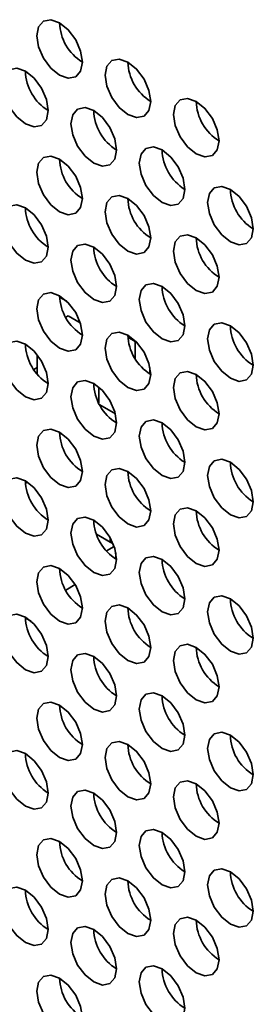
# Model space of a CAD drawing. Header units: millimetres. Extents: x 2 to 1120, y -2 to 861.
# Tile 186 of 226: x 883.46 to 885.87, y 691.52 to 701.73. Entities that reach past the tile are written whole.
import ezdxf

# ---------------------------------------------------------------- set-up
doc = ezdxf.new("R2010")
doc.units = ezdxf.units.MM

msp = doc.modelspace()

# ---------------------------------------------------------------- linework, layer by layer
at = {"color": 7, "linetype": 'Continuous', "lineweight": 35}
for p, q in [((883.9427, 698.8094), (883.8684, 698.8523)), ((883.9315, 698.6441), (883.9553, 698.6578)), ((883.9553, 698.6578), (884.0821, 698.5846)), ((884.576, 698.4356), (884.6506, 698.3926)), ((884.6556, 698.3955), (884.6506, 698.3926)), ((884.6506, 698.3926), (884.6506, 698.2151)), ((883.6371, 698.0533), (883.6371, 698.2524)), ((883.6023, 698.1002), (883.6371, 698.1203)), ((884.8038, 698.1203), (884.8038, 698.0542)), ((884.2335, 697.9475), (884.2219, 697.9408)), ((884.2735, 697.7544), (884.2735, 697.9181)), ((884.4451, 697.6402), (884.2848, 697.7328)), ((883.5156, 696.9206), (883.5373, 696.9331)), ((884.2507, 696.3915), (884.4232, 696.2919)), ((884.3913, 696.3103), (884.2507, 696.3915)), ((884.3913, 696.3581), (884.3913, 696.3103)), ((884.4103, 696.3213), (884.3913, 696.3103)), ((884.3526, 696.2199), (884.4328, 696.2662)), ((884.4503, 696.2013), (884.4503, 696.1402)), ((884.4503, 696.1402), (884.4461, 696.1378)), ((884.0289, 695.8697), (883.9315, 695.8135)), ((883.5146, 695.5236), (883.573, 695.49))]:
    msp.add_line(p, q, dxfattribs=at)
at = {"color": 7, "linetype": 'Continuous', "lineweight": 35, "flags": 128}
for points in [[(884.1038, 701.2889), (884.0858, 701.4034), (884.0347, 701.5212), (883.9583, 701.6243), (883.8681, 701.6971), (883.7779, 701.7285), (883.7014, 701.7136), (883.6503, 701.6548), (883.6324, 701.561), (883.6503, 701.4465), (883.7014, 701.3287), (883.7779, 701.2256), (883.8681, 701.1528), (883.9583, 701.1214), (884.0347, 701.1363), (884.0858, 701.1951), (884.1038, 701.2889)], [(884.8109, 700.8807), (884.7929, 700.9952), (884.7419, 701.113), (884.6654, 701.2161), (884.5752, 701.2889), (884.485, 701.3203), (884.4085, 701.3054), (884.3574, 701.2466), (884.3395, 701.1528), (884.3574, 701.0383), (884.4085, 700.9205), (884.485, 700.8174), (884.5752, 700.7446), (884.6654, 700.7132), (884.7419, 700.7281), (884.7929, 700.7869), (884.8109, 700.8807)], [(883.7502, 700.7853), (883.7323, 700.8998), (883.6812, 701.0176), (883.6047, 701.1208), (883.5145, 701.1936), (883.4243, 701.2249), (883.3479, 701.2101), (883.2968, 701.1513), (883.2788, 701.0574), (883.2968, 700.9429), (883.3479, 700.8251), (883.4243, 700.722), (883.5145, 700.6492), (883.6047, 700.6178), (883.6812, 700.6327), (883.7323, 700.6915), (883.7502, 700.7853)], [(885.518, 700.4725), (885.5001, 700.587), (885.449, 700.7048), (885.3725, 700.8079), (885.2823, 700.8807), (885.1921, 700.9121), (885.1156, 700.8972), (885.0645, 700.8384), (885.0466, 700.7446), (885.0645, 700.6301), (885.1156, 700.5123), (885.1921, 700.4091), (885.2823, 700.3364), (885.3725, 700.305), (885.449, 700.3199), (885.5001, 700.3787), (885.518, 700.4725)], [(884.4573, 700.3771), (884.4394, 700.4916), (884.3883, 700.6094), (884.3118, 700.7126), (884.2216, 700.7854), (884.1314, 700.8167), (884.055, 700.8019), (884.0039, 700.743), (883.9859, 700.6492), (884.0039, 700.5347), (884.055, 700.4169), (884.1314, 700.3138), (884.2216, 700.241), (884.3118, 700.2096), (884.3883, 700.2245), (884.4394, 700.2833), (884.4573, 700.3771)], [(885.1644, 699.9689), (885.1465, 700.0834), (885.0954, 700.2012), (885.0189, 700.3044), (884.9287, 700.3772), (884.8385, 700.4085), (884.7621, 700.3936), (884.711, 700.3348), (884.693, 700.241), (884.711, 700.1265), (884.7621, 700.0087), (884.8385, 699.9056), (884.9287, 699.8328), (885.0189, 699.8014), (885.0954, 699.8163), (885.1465, 699.8751), (885.1644, 699.9689)], [(884.1038, 699.8735), (884.0858, 699.9881), (884.0347, 700.1059), (883.9583, 700.209), (883.8681, 700.2818), (883.7779, 700.3131), (883.7014, 700.2983), (883.6503, 700.2395), (883.6324, 700.1457), (883.6503, 700.0312), (883.7014, 699.9134), (883.7779, 699.8102), (883.8681, 699.7374), (883.9583, 699.7061), (884.0347, 699.7209), (884.0858, 699.7797), (884.1038, 699.8735)], [(885.8715, 699.5607), (885.8536, 699.6752), (885.8025, 699.793), (885.726, 699.8962), (885.6358, 699.9689), (885.5456, 700.0003), (885.4692, 699.9854), (885.4181, 699.9266), (885.4001, 699.8328), (885.4181, 699.7183), (885.4692, 699.6005), (885.5456, 699.4974), (885.6358, 699.4246), (885.726, 699.3932), (885.8025, 699.4081), (885.8536, 699.4669), (885.8715, 699.5607)], [(884.8109, 699.4653), (884.7929, 699.5799), (884.7419, 699.6977), (884.6654, 699.8008), (884.5752, 699.8736), (884.485, 699.9049), (884.4085, 699.8901), (884.3574, 699.8313), (884.3395, 699.7375), (884.3574, 699.623), (884.4085, 699.5052), (884.485, 699.402), (884.5752, 699.3292), (884.6654, 699.2979), (884.7419, 699.3127), (884.7929, 699.3715), (884.8109, 699.4653)], [(883.7502, 699.37), (883.7323, 699.4845), (883.6812, 699.6023), (883.6047, 699.7054), (883.5145, 699.7782), (883.4243, 699.8096), (883.3479, 699.7947), (883.2968, 699.7359), (883.2788, 699.6421), (883.2968, 699.5276), (883.3479, 699.4098), (883.4243, 699.3067), (883.5145, 699.2339), (883.6047, 699.2025), (883.6812, 699.2174), (883.7323, 699.2762), (883.7502, 699.37)], [(885.518, 699.0571), (885.5001, 699.1717), (885.449, 699.2894), (885.3725, 699.3926), (885.2823, 699.4654), (885.1921, 699.4967), (885.1156, 699.4819), (885.0645, 699.4231), (885.0466, 699.3293), (885.0645, 699.2148), (885.1156, 699.097), (885.1921, 698.9938), (885.2823, 698.921), (885.3725, 698.8897), (885.449, 698.9045), (885.5001, 698.9633), (885.518, 699.0571)], [(884.4573, 698.9618), (884.4394, 699.0763), (884.3883, 699.1941), (884.3118, 699.2972), (884.2216, 699.37), (884.1314, 699.4014), (884.055, 699.3865), (884.0039, 699.3277), (883.9859, 699.2339), (884.0039, 699.1194), (884.055, 699.0016), (884.1314, 698.8984), (884.2216, 698.8257), (884.3118, 698.7943), (884.3883, 698.8092), (884.4394, 698.868), (884.4573, 698.9618)], [(885.1644, 698.5536), (885.1465, 698.6681), (885.0954, 698.7859), (885.0189, 698.889), (884.9287, 698.9618), (884.8385, 698.9932), (884.7621, 698.9783), (884.711, 698.9195), (884.693, 698.8257), (884.711, 698.7112), (884.7621, 698.5934), (884.8385, 698.4902), (884.9287, 698.4175), (885.0189, 698.3861), (885.0954, 698.401), (885.1465, 698.4598), (885.1644, 698.5536)], [(884.1038, 698.4582), (884.0858, 698.5727), (884.0347, 698.6905), (883.9583, 698.7937), (883.8681, 698.8665), (883.7779, 698.8978), (883.7014, 698.8829), (883.6503, 698.8241), (883.6324, 698.7303), (883.6503, 698.6158), (883.7014, 698.498), (883.7779, 698.3949), (883.8681, 698.3221), (883.9583, 698.2907), (884.0347, 698.3056), (884.0858, 698.3644), (884.1038, 698.4582)], [(885.8715, 698.1454), (885.8536, 698.2599), (885.8025, 698.3777), (885.726, 698.4808), (885.6358, 698.5536), (885.5456, 698.585), (885.4692, 698.5701), (885.4181, 698.5113), (885.4001, 698.4175), (885.4181, 698.303), (885.4692, 698.1852), (885.5456, 698.082), (885.6358, 698.0093), (885.726, 697.9779), (885.8025, 697.9928), (885.8536, 698.0516), (885.8715, 698.1454)], [(884.8109, 698.05), (884.7929, 698.1645), (884.7419, 698.2823), (884.6654, 698.3855), (884.5752, 698.4582), (884.485, 698.4896), (884.4085, 698.4747), (884.3574, 698.4159), (884.3395, 698.3221), (884.3574, 698.2076), (884.4085, 698.0898), (884.485, 697.9867), (884.5752, 697.9139), (884.6654, 697.8825), (884.7419, 697.8974), (884.7929, 697.9562), (884.8109, 698.05)], [(883.7502, 697.9546), (883.7323, 698.0692), (883.6812, 698.187), (883.6047, 698.2901), (883.5145, 698.3629), (883.4243, 698.3942), (883.3479, 698.3794), (883.2968, 698.3206), (883.2788, 698.2268), (883.2968, 698.1123), (883.3479, 697.9945), (883.4243, 697.8913), (883.5145, 697.8185), (883.6047, 697.7872), (883.6812, 697.802), (883.7323, 697.8608), (883.7502, 697.9546)], [(885.518, 697.6418), (885.5001, 697.7563), (885.449, 697.8741), (885.3725, 697.9773), (885.2823, 698.05), (885.1921, 698.0814), (885.1156, 698.0665), (885.0645, 698.0077), (885.0466, 697.9139), (885.0645, 697.7994), (885.1156, 697.6816), (885.1921, 697.5785), (885.2823, 697.5057), (885.3725, 697.4743), (885.449, 697.4892), (885.5001, 697.548), (885.518, 697.6418)], [(884.4573, 697.5464), (884.4394, 697.661), (884.3883, 697.7787), (884.3118, 697.8819), (884.2216, 697.9547), (884.1314, 697.986), (884.055, 697.9712), (884.0039, 697.9124), (883.9859, 697.8186), (884.0039, 697.7041), (884.055, 697.5863), (884.1314, 697.4831), (884.2216, 697.4103), (884.3118, 697.379), (884.3883, 697.3938), (884.4394, 697.4526), (884.4573, 697.5464)], [(885.1644, 697.1382), (885.1465, 697.2527), (885.0954, 697.3705), (885.0189, 697.4737), (884.9287, 697.5465), (884.8385, 697.5778), (884.7621, 697.563), (884.711, 697.5042), (884.693, 697.4104), (884.711, 697.2959), (884.7621, 697.1781), (884.8385, 697.0749), (884.9287, 697.0021), (885.0189, 696.9708), (885.0954, 696.9856), (885.1465, 697.0444), (885.1644, 697.1382)], [(884.1038, 697.0429), (884.0858, 697.1574), (884.0347, 697.2752), (883.9583, 697.3783), (883.8681, 697.4511), (883.7779, 697.4825), (883.7014, 697.4676), (883.6503, 697.4088), (883.6324, 697.315), (883.6503, 697.2005), (883.7014, 697.0827), (883.7779, 696.9795), (883.8681, 696.9068), (883.9583, 696.8754), (884.0347, 696.8903), (884.0858, 696.9491), (884.1038, 697.0429)], [(885.8715, 696.73), (885.8536, 696.8445), (885.8025, 696.9623), (885.726, 697.0655), (885.6358, 697.1383), (885.5456, 697.1696), (885.4692, 697.1548), (885.4181, 697.096), (885.4001, 697.0022), (885.4181, 696.8876), (885.4692, 696.7698), (885.5456, 696.6667), (885.6358, 696.5939), (885.726, 696.5626), (885.8025, 696.5774), (885.8536, 696.6362), (885.8715, 696.73)], [(884.8109, 696.6347), (884.7929, 696.7492), (884.7419, 696.867), (884.6654, 696.9701), (884.5752, 697.0429), (884.485, 697.0743), (884.4085, 697.0594), (884.3574, 697.0006), (884.3395, 696.9068), (884.3574, 696.7923), (884.4085, 696.6745), (884.485, 696.5713), (884.5752, 696.4986), (884.6654, 696.4672), (884.7419, 696.4821), (884.7929, 696.5409), (884.8109, 696.6347)], [(883.7502, 696.5393), (883.7323, 696.6538), (883.6812, 696.7716), (883.6047, 696.8748), (883.5145, 696.9475), (883.4243, 696.9789), (883.3479, 696.964), (883.2968, 696.9052), (883.2788, 696.8114), (883.2968, 696.6969), (883.3479, 696.5791), (883.4243, 696.476), (883.5145, 696.4032), (883.6047, 696.3718), (883.6812, 696.3867), (883.7323, 696.4455), (883.7502, 696.5393)], [(885.518, 696.2265), (885.5001, 696.341), (885.449, 696.4588), (885.3725, 696.5619), (885.2823, 696.6347), (885.1921, 696.6661), (885.1156, 696.6512), (885.0645, 696.5924), (885.0466, 696.4986), (885.0645, 696.3841), (885.1156, 696.2663), (885.1921, 696.1631), (885.2823, 696.0903), (885.3725, 696.059), (885.449, 696.0739), (885.5001, 696.1327), (885.518, 696.2265)], [(884.4573, 696.1311), (884.4394, 696.2456), (884.3883, 696.3634), (884.3118, 696.4666), (884.2216, 696.5393), (884.1314, 696.5707), (884.055, 696.5558), (884.0039, 696.497), (883.9859, 696.4032), (884.0039, 696.2887), (884.055, 696.1709), (884.1314, 696.0678), (884.2216, 695.995), (884.3118, 695.9636), (884.3883, 695.9785), (884.4394, 696.0373), (884.4573, 696.1311)], [(885.1644, 695.7229), (885.1465, 695.8374), (885.0954, 695.9552), (885.0189, 696.0584), (884.9287, 696.1311), (884.8385, 696.1625), (884.7621, 696.1476), (884.711, 696.0888), (884.693, 695.995), (884.711, 695.8805), (884.7621, 695.7627), (884.8385, 695.6596), (884.9287, 695.5868), (885.0189, 695.5554), (885.0954, 695.5703), (885.1465, 695.6291), (885.1644, 695.7229)], [(884.1038, 695.6275), (884.0858, 695.742), (884.0347, 695.8598), (883.9583, 695.963), (883.8681, 696.0358), (883.7779, 696.0671), (883.7014, 696.0523), (883.6503, 695.9935), (883.6324, 695.8997), (883.6503, 695.7852), (883.7014, 695.6674), (883.7779, 695.5642), (883.8681, 695.4914), (883.9583, 695.4601), (884.0347, 695.4749), (884.0858, 695.5337), (884.1038, 695.6275)], [(885.8715, 695.3147), (885.8536, 695.4292), (885.8025, 695.547), (885.726, 695.6501), (885.6358, 695.7229), (885.5456, 695.7543), (885.4692, 695.7394), (885.4181, 695.6806), (885.4001, 695.5868), (885.4181, 695.4723), (885.4692, 695.3545), (885.5456, 695.2514), (885.6358, 695.1786), (885.726, 695.1472), (885.8025, 695.1621), (885.8536, 695.2209), (885.8715, 695.3147)], [(884.8109, 695.2193), (884.7929, 695.3338), (884.7419, 695.4516), (884.6654, 695.5548), (884.5752, 695.6276), (884.485, 695.6589), (884.4085, 695.6441), (884.3574, 695.5853), (884.3395, 695.4915), (884.3574, 695.3769), (884.4085, 695.2591), (884.485, 695.156), (884.5752, 695.0832), (884.6654, 695.0519), (884.7419, 695.0667), (884.7929, 695.1255), (884.8109, 695.2193)], [(883.7502, 695.124), (883.7323, 695.2385), (883.6812, 695.3563), (883.6047, 695.4594), (883.5145, 695.5322), (883.4243, 695.5636), (883.3479, 695.5487), (883.2968, 695.4899), (883.2788, 695.3961), (883.2968, 695.2816), (883.3479, 695.1638), (883.4243, 695.0606), (883.5145, 694.9879), (883.6047, 694.9565), (883.6812, 694.9714), (883.7323, 695.0302), (883.7502, 695.124)], [(885.518, 694.8111), (885.5001, 694.9256), (885.449, 695.0434), (885.3725, 695.1466), (885.2823, 695.2194), (885.1921, 695.2507), (885.1156, 695.2359), (885.0645, 695.1771), (885.0466, 695.0833), (885.0645, 694.9687), (885.1156, 694.8509), (885.1921, 694.7478), (885.2823, 694.675), (885.3725, 694.6437), (885.449, 694.6585), (885.5001, 694.7173), (885.518, 694.8111)], [(884.4573, 694.7158), (884.4394, 694.8303), (884.3883, 694.9481), (884.3118, 695.0512), (884.2216, 695.124), (884.1314, 695.1554), (884.055, 695.1405), (884.0039, 695.0817), (883.9859, 694.9879), (884.0039, 694.8734), (884.055, 694.7556), (884.1314, 694.6524), (884.2216, 694.5796), (884.3118, 694.5483), (884.3883, 694.5632), (884.4394, 694.622), (884.4573, 694.7158)], [(884.1038, 694.2122), (884.0858, 694.3267), (884.0347, 694.4445), (883.9583, 694.5477), (883.8681, 694.6204), (883.7779, 694.6518), (883.7014, 694.6369), (883.6503, 694.5781), (883.6324, 694.4843), (883.6503, 694.3698), (883.7014, 694.252), (883.7779, 694.1489), (883.8681, 694.0761), (883.9583, 694.0447), (884.0347, 694.0596), (884.0858, 694.1184), (884.1038, 694.2122)], [(885.1644, 694.3076), (885.1465, 694.4221), (885.0954, 694.5399), (885.0189, 694.643), (884.9287, 694.7158), (884.8385, 694.7472), (884.7621, 694.7323), (884.711, 694.6735), (884.693, 694.5797), (884.711, 694.4652), (884.7621, 694.3474), (884.8385, 694.2442), (884.9287, 694.1714), (885.0189, 694.1401), (885.0954, 694.1549), (885.1465, 694.2138), (885.1644, 694.3076)], [(884.8109, 693.804), (884.7929, 693.9185), (884.7419, 694.0363), (884.6654, 694.1394), (884.5752, 694.2122), (884.485, 694.2436), (884.4085, 694.2287), (884.3574, 694.1699), (884.3395, 694.0761), (884.3574, 693.9616), (884.4085, 693.8438), (884.485, 693.7407), (884.5752, 693.6679), (884.6654, 693.6365), (884.7419, 693.6514), (884.7929, 693.7102), (884.8109, 693.804)], [(885.8715, 693.8994), (885.8536, 694.0139), (885.8025, 694.1317), (885.726, 694.2348), (885.6358, 694.3076), (885.5456, 694.339), (885.4692, 694.3241), (885.4181, 694.2653), (885.4001, 694.1715), (885.4181, 694.057), (885.4692, 693.9392), (885.5456, 693.836), (885.6358, 693.7632), (885.726, 693.7319), (885.8025, 693.7467), (885.8536, 693.8056), (885.8715, 693.8994)], [(883.7502, 693.7086), (883.7323, 693.8231), (883.6812, 693.9409), (883.6047, 694.0441), (883.5145, 694.1169), (883.4243, 694.1482), (883.3479, 694.1334), (883.2968, 694.0746), (883.2788, 693.9808), (883.2968, 693.8662), (883.3479, 693.7484), (883.4243, 693.6453), (883.5145, 693.5725), (883.6047, 693.5412), (883.6812, 693.556), (883.7323, 693.6148), (883.7502, 693.7086)], [(885.518, 693.3958), (885.5001, 693.5103), (885.449, 693.6281), (885.3725, 693.7312), (885.2823, 693.804), (885.1921, 693.8354), (885.1156, 693.8205), (885.0645, 693.7617), (885.0466, 693.6679), (885.0645, 693.5534), (885.1156, 693.4356), (885.1921, 693.3325), (885.2823, 693.2597), (885.3725, 693.2283), (885.449, 693.2432), (885.5001, 693.302), (885.518, 693.3958)], [(884.4573, 693.3004), (884.4394, 693.4149), (884.3883, 693.5327), (884.3118, 693.6359), (884.2216, 693.7087), (884.1314, 693.74), (884.055, 693.7252), (884.0039, 693.6664), (883.9859, 693.5726), (884.0039, 693.458), (884.055, 693.3402), (884.1314, 693.2371), (884.2216, 693.1643), (884.3118, 693.133), (884.3883, 693.1478), (884.4394, 693.2066), (884.4573, 693.3004)], [(885.1644, 692.8922), (885.1465, 693.0067), (885.0954, 693.1245), (885.0189, 693.2277), (884.9287, 693.3005), (884.8385, 693.3318), (884.7621, 693.317), (884.711, 693.2582), (884.693, 693.1644), (884.711, 693.0498), (884.7621, 692.932), (884.8385, 692.8289), (884.9287, 692.7561), (885.0189, 692.7248), (885.0954, 692.7396), (885.1465, 692.7984), (885.1644, 692.8922)], [(884.1038, 692.7969), (884.0858, 692.9114), (884.0347, 693.0292), (883.9583, 693.1323), (883.8681, 693.2051), (883.7779, 693.2365), (883.7014, 693.2216), (883.6503, 693.1628), (883.6324, 693.069), (883.6503, 692.9545), (883.7014, 692.8367), (883.7779, 692.7335), (883.8681, 692.6607), (883.9583, 692.6294), (884.0347, 692.6442), (884.0858, 692.7031), (884.1038, 692.7969)], [(885.8715, 692.484), (885.8536, 692.5985), (885.8025, 692.7163), (885.726, 692.8195), (885.6358, 692.8923), (885.5456, 692.9236), (885.4692, 692.9088), (885.4181, 692.85), (885.4001, 692.7562), (885.4181, 692.6416), (885.4692, 692.5238), (885.5456, 692.4207), (885.6358, 692.3479), (885.726, 692.3165), (885.8025, 692.3314), (885.8536, 692.3902), (885.8715, 692.484)], [(884.8109, 692.3887), (884.7929, 692.5032), (884.7419, 692.621), (884.6654, 692.7241), (884.5752, 692.7969), (884.485, 692.8283), (884.4085, 692.8134), (884.3574, 692.7546), (884.3395, 692.6608), (884.3574, 692.5463), (884.4085, 692.4285), (884.485, 692.3253), (884.5752, 692.2525), (884.6654, 692.2212), (884.7419, 692.236), (884.7929, 692.2949), (884.8109, 692.3887)], [(883.7502, 692.2933), (883.7323, 692.4078), (883.6812, 692.5256), (883.6047, 692.6287), (883.5145, 692.7015), (883.4243, 692.7329), (883.3479, 692.718), (883.2968, 692.6592), (883.2788, 692.5654), (883.2968, 692.4509), (883.3479, 692.3331), (883.4243, 692.23), (883.5145, 692.1572), (883.6047, 692.1258), (883.6812, 692.1407), (883.7323, 692.1995), (883.7502, 692.2933)], [(885.518, 691.9804), (885.5001, 692.095), (885.449, 692.2128), (885.3725, 692.3159), (885.2823, 692.3887), (885.1921, 692.42), (885.1156, 692.4052), (885.0645, 692.3464), (885.0466, 692.2526), (885.0645, 692.1381), (885.1156, 692.0203), (885.1921, 691.9171), (885.2823, 691.8443), (885.3725, 691.813), (885.449, 691.8278), (885.5001, 691.8866), (885.518, 691.9804)], [(884.4573, 691.8851), (884.4394, 691.9996), (884.3883, 692.1174), (884.3118, 692.2205), (884.2216, 692.2933), (884.1314, 692.3247), (884.055, 692.3098), (884.0039, 692.251), (883.9859, 692.1572), (884.0039, 692.0427), (884.055, 691.9249), (884.1314, 691.8218), (884.2216, 691.749), (884.3118, 691.7176), (884.3883, 691.7325), (884.4394, 691.7913), (884.4573, 691.8851)], [(885.1644, 691.4769), (885.1465, 691.5914), (885.0954, 691.7092), (885.0189, 691.8123), (884.9287, 691.8851), (884.8385, 691.9165), (884.7621, 691.9016), (884.711, 691.8428), (884.693, 691.749), (884.711, 691.6345), (884.7621, 691.5167), (884.8385, 691.4136), (884.9287, 691.3408), (885.0189, 691.3094), (885.0954, 691.3243), (885.1465, 691.3831), (885.1644, 691.4769)], [(884.1038, 691.3815), (884.0858, 691.496), (884.0347, 691.6138), (883.9583, 691.717), (883.8681, 691.7898), (883.7779, 691.8211), (883.7014, 691.8063), (883.6503, 691.7475), (883.6324, 691.6537), (883.6503, 691.5391), (883.7014, 691.4213), (883.7779, 691.3182), (883.8681, 691.2454), (883.9583, 691.2141), (884.0347, 691.2289), (884.0858, 691.2877), (884.1038, 691.3815)]]:
    msp.add_lwpolyline(points, dxfattribs=at)
at = {"color": 7, "linetype": 'Continuous', "lineweight": 35}
for centre, radius, start, end in [((884.3635, 701.711), 0.4957, 181.60056, 238.39406), ((885.0706, 701.3028), 0.4957, 181.60056, 238.39406), ((884.01, 701.2074), 0.4957, 181.60056, 238.39406), ((885.7778, 700.8946), 0.4957, 181.60056, 238.39406), ((884.7171, 700.7992), 0.4957, 181.60056, 238.39406), ((885.4242, 700.391), 0.4957, 181.60056, 238.39406), ((884.3635, 700.2956), 0.4957, 181.60056, 238.39406), ((886.1313, 699.9828), 0.4957, 181.60056, 238.39406), ((885.0706, 699.8874), 0.4957, 181.60056, 238.39406), ((884.01, 699.7921), 0.4957, 181.60056, 238.39406), ((885.7778, 699.4792), 0.4957, 181.60056, 238.39406), ((884.7171, 699.3839), 0.4957, 181.60056, 238.39406), ((885.4242, 698.9757), 0.4957, 181.60056, 238.39406), ((884.3635, 698.8803), 0.4957, 181.60056, 238.39406), ((886.1313, 698.5675), 0.4957, 181.60056, 238.39406), ((885.0706, 698.4721), 0.4957, 181.60056, 238.39406), ((884.0086, 698.3757), 0.4941, 180.90997, 238.47243), ((885.7778, 698.0639), 0.4957, 181.60056, 238.39406), ((884.7157, 697.9675), 0.4941, 180.90997, 238.47243), ((885.4242, 697.5603), 0.4957, 181.60056, 238.39406), ((884.3635, 697.465), 0.4957, 181.60056, 238.39406), ((886.1313, 697.1521), 0.4957, 181.60056, 238.39406), ((885.0706, 697.0568), 0.4957, 181.60056, 238.39406), ((884.01, 696.9614), 0.4957, 181.60056, 238.39406), ((885.7778, 696.6486), 0.4957, 181.60056, 238.39406), ((884.7171, 696.5532), 0.4957, 181.60056, 238.39406), ((885.4242, 696.145), 0.4957, 181.60056, 238.39406), ((884.3635, 696.0496), 0.4957, 181.60056, 238.39406), ((886.1313, 695.7368), 0.4957, 181.60056, 238.39406), ((885.0706, 695.6414), 0.4957, 181.60056, 238.39406), ((884.01, 695.5461), 0.4957, 181.60056, 238.39406), ((885.7778, 695.2332), 0.4957, 181.60056, 238.39406), ((884.7171, 695.1379), 0.4957, 181.60056, 238.39406), ((885.4242, 694.7296), 0.4957, 181.60056, 238.39406), ((884.3635, 694.6343), 0.4957, 181.60056, 238.39406), ((886.1232, 694.3168), 0.4875, 181.08149, 239.06108), ((885.0706, 694.2261), 0.4957, 181.60056, 238.39406), ((884.01, 694.1307), 0.4957, 181.60056, 238.39406), ((885.7778, 693.8179), 0.4957, 181.60056, 238.39406), ((884.7171, 693.7225), 0.4957, 181.60056, 238.39406), ((885.4242, 693.3143), 0.4957, 181.60056, 238.39406), ((884.3635, 693.2189), 0.4957, 181.60056, 238.39406), ((886.1313, 692.9061), 0.4957, 181.60056, 238.39406), ((885.0706, 692.8107), 0.4957, 181.60056, 238.39406), ((884.01, 692.7154), 0.4957, 181.60056, 238.39406), ((885.7778, 692.4025), 0.4957, 181.60056, 238.39406), ((884.7171, 692.3072), 0.4957, 181.60056, 238.39406), ((884.3635, 691.8036), 0.4957, 181.60056, 238.39406), ((885.4242, 691.899), 0.4957, 181.60056, 238.39406)]:
    msp.add_arc(centre, radius, start, end, dxfattribs=at)

doc.saveas('drawing.dxf')
